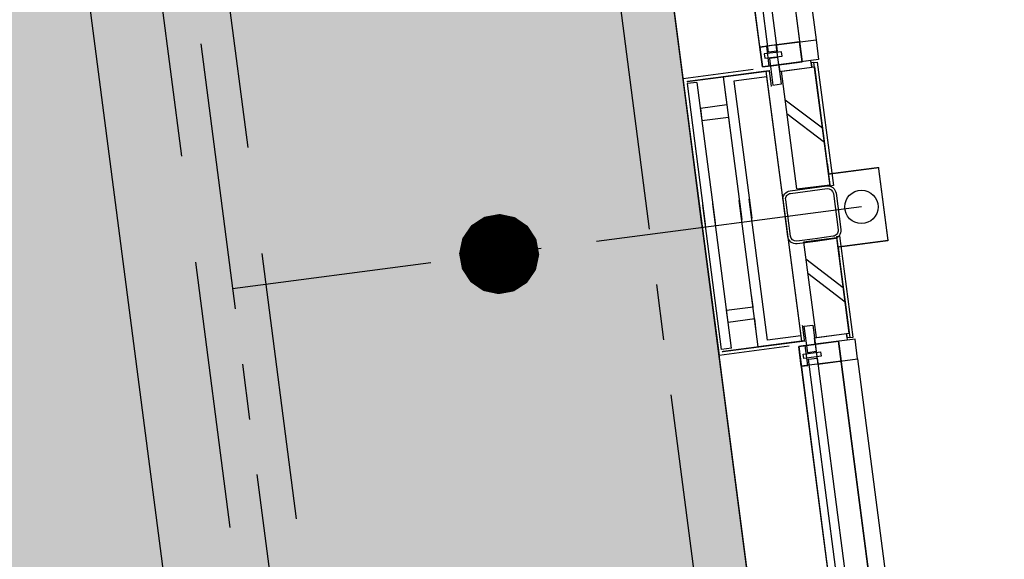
# Model space of a CAD drawing. Extents: x 117893332 to 118394757, y 454959407 to 455669244.
# Tile 40 of 256: x 118257453 to 118260401, y 455180001 to 455181616. Entities that reach past the tile are written whole.
import ezdxf

# ---------------------------------------------------------------- set-up
doc = ezdxf.new("R2010")
doc.units = 0
doc.header["$LTSCALE"] = 200
doc.linetypes.add('Tauw_HIDDEN2', pattern=[5.6, 4, -1.6])
doc.linetypes.add('Tauw_L_Center2', pattern=[6.4990000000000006, 4, -0.833, 0.833, -0.833])
for name, color, linetype in [('ZU_B_-_EL999---LR_pvc200_vbr11~H_-----', 1, 'Tauw_L_Center2'), ('ZU_B_-_EL999---LR_pvc200_vbr11~W_-----', 8, 'Tauw_HIDDEN2'), ('ZU_N_-_EL999---LR_pvc200_sdr34~H_-----', 2, 'Tauw_L_Center2'), ('ZU_N_-_EL999---LU_pvc110_sdr34~H_-----', 2, 'Tauw_L_Center2'), ('ZU_N_-_ML999---LU_pvc110_sdr34__20_^200~M_-----', 7, 'CONTINUOUS'), ('ZU_N_A_EV01----_kant verharding ov grind~k_-----', 253, 'CONTINUOUS'), ('ZU_N_A_EV02----_kant verharding ov betontegels-halfsteensverband~k_-----', 253, 'CONTINUOUS'), ('ZU_N_A_EV09----_Trottoirband_130-150-250~A_-----', 253, 'CONTINUOUS'), ('ZU_N_A_HV01----_arcering verharding gv asfalt~v_-----', 253, 'CONTINUOUS'), ('ZU_N_A_HV01----_arcering verharding ov grind~v_-----', 253, 'CONTINUOUS'), ('ZU_N_A_HV02----molgoot ov betonstraatsteen~v_-----', 253, 'CONTINUOUS'), ('ZU_N_D_EB00----ONDERDEEL~-_-----', 2, 'CONTINUOUS'), ('ZU_N_D_EB00--F-METSELWERK~-_-----', 7, 'CONTINUOUS')]:
    doc.layers.add(name, color=color, linetype=linetype)

# ---------------------------------------------------------------- blocks, each defined once
blk = doc.blocks.new('A$C06DD79C7')
at = {"layer": 'ZU_N_D_EB00--F-METSELWERK~-_-----'}
h = blk.add_hatch(dxfattribs=at)
h.set_pattern_fill('T,_O', color=256, scale=60, angle=-1.272221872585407e-14)
h.set_pattern_definition([(44.99999999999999, (7204.070188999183, -1214.99999999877), (-132.5825214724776, 132.5825214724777), [])])
h.paths.add_polyline_path([(7060.071779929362, -1164.999999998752), (7060.071779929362, -1264.999999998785), (7348.068598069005, -1264.999999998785), (7348.068598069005, -1164.999999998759)])
h = blk.add_hatch(dxfattribs=at)
h.set_pattern_fill('T,_O', color=256, scale=60, angle=-1.272221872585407e-14)
h.set_pattern_definition([(44.99999999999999, (7685.794711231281, -1214.99999999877), (-132.5825214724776, 132.5825214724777), [])])
h.paths.add_polyline_path([(7508.068598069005, -1164.999999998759), (7508.068598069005, -1264.999999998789), (7863.520824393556, -1264.999999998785), (7863.520824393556, -1164.999999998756)])
for p, q in [((6116.099078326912, -869.999999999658), (7044.447418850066, -869.999999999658)), ((7044.447418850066, -1081.530329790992), (7044.447418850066, -869.999999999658)), ((7496.159257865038, -869.9999999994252), (7044.447418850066, -869.999999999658)), ((7060.629635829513, -879.999999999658), (7496.159257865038, -879.9999999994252)), ((7060.629635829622, -909.9999999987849), (7060.629635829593, -879.9999999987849)), ((7439.17693048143, -869.9999999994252), (7879.145185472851, -869.999999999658)), ((7862.962968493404, -879.999999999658), (7439.17693048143, -879.9999999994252)), ((7862.962968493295, -909.9999999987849), (7862.962968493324, -879.9999999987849)), ((7879.145185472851, -1081.530329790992), (7879.145185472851, -869.999999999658)), ((7879.145185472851, -869.999999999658), (8807.493525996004, -870.0078647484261)), ((7060.629635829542, -909.999999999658), (7496.159257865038, -909.9999999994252)), ((7862.962968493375, -909.999999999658), (7439.17693048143, -909.9999999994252)), ((7040.273248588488, -1109.999999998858), (6120.273248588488, -1109.999999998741)), ((7040.273248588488, -1229.999999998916), (7040.273248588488, -1109.999999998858)), ((7883.319355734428, -1229.999999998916), (7883.319355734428, -1109.999999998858)), ((7883.319355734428, -1109.999999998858), (8803.319355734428, -1109.999999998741)), ((7924.905488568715, -1134.392647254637), (8761.73322290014, -1134.392647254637)), ((7924.905488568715, -1159.99999999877), (7924.905488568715, -1134.392647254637)), ((7348.068598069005, -1164.999999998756), (7060.071779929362, -1164.999999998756)), ((7060.071779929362, -1164.999999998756), (7060.071779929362, -1264.999999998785)), ((7348.068598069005, -1264.999999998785), (7348.068598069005, -1164.999999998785)), ((7348.068598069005, -1164.999999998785), (7348.068598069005, -1164.999999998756)), ((7508.068598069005, -1164.999999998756), (7863.520824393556, -1164.999999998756)), ((7508.068598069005, -1164.999999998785), (7508.068598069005, -1264.999999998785)), ((7863.520824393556, -1164.999999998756), (7863.520824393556, -1264.999999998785)), ((8761.73322290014, -1159.99999999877), (7924.905488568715, -1159.99999999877)), ((6120.273248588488, -1229.999999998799), (7040.273248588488, -1229.999999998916)), ((8803.319355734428, -1229.999999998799), (7883.319355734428, -1229.999999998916)), ((7060.071779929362, -1264.999999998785), (7348.068598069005, -1264.999999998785)), ((7352.087835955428, -1264.999999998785), (7352.087835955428, -1274.999999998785)), ((7863.520824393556, -1264.999999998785), (7508.068598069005, -1264.999999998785)), ((6980.27324858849, -1279.999999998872), (6180.273248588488, -1279.999999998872)), ((8743.319355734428, -1279.999999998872), (7943.319355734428, -1279.999999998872))]:
    blk.add_line(p, q, dxfattribs=at)
at = {"layer": 'ZU_N_D_EB00--F-METSELWERK~-_-----', "const_width": 4}
for points in [[(7054.447418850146, -879.9999999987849), (7054.447418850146, -1129.243999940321), (7101.828822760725, -1129.243999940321)], [(7869.145185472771, -879.9999999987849), (7869.145185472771, -1129.243999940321), (7821.763781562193, -1129.243999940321)], [(7569.999999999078, -1265.983275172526), (7539.999999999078, -1265.983275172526), (7539.999999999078, -1415.983275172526), (7319.999999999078, -1415.983275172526), (7319.999999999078, -1265.983275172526), (7289.999999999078, -1265.983275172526)]]:
    blk.add_lwpolyline(points, dxfattribs=at)
at = {"layer": 'ZU_N_D_EB00--F-METSELWERK~-_-----'}
for points in [[(7101.674650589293, -989.9999999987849), (7139.021524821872, -989.9999999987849), (7139.021524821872, -909.9999999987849), (7175.738094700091, -909.9999999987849), (7175.738094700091, -989.9999999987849), (7210.924571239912, -989.9999999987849)], [(7821.917953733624, -989.9999999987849), (7784.571079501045, -989.9999999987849), (7784.571079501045, -909.9999999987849), (7747.854509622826, -909.9999999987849), (7747.854509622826, -989.9999999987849), (7712.668033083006, -989.9999999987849)], [(7498.659257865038, -1119.99999999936), (7054.447418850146, -1119.999999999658), (7054.447418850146, -989.9999999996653), (7496.159257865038, -989.9999999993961)], [(7441.67693048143, -1119.99999999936), (7869.145185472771, -1119.999999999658), (7869.145185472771, -989.9999999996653), (7439.17693048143, -989.9999999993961)], [(7498.659257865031, -1119.999999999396), (7071.243468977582, -1119.999999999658), (7071.243468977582, -1019.999999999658), (7496.159257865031, -1019.999999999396)], [(7441.676930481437, -1119.999999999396), (7852.349135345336, -1119.999999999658), (7852.349135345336, -1019.999999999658), (7439.176930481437, -1019.999999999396)], [(7046.751060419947, -1264.999999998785), (7046.751060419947, -1256.675035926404), (7060.157791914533, -1256.675035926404)], [(7352.087835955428, -1264.999999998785), (7046.751060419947, -1264.999999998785)], [(7046.751060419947, -1264.999999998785), (7046.751060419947, -1274.999999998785), (7352.087835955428, -1274.999999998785)], [(7504.049360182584, -1274.999999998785), (7504.049360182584, -1264.999999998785), (7876.84154390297, -1264.999999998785)], [(7876.84154390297, -1264.999999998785), (7876.84154390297, -1274.999999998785), (7504.049360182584, -1274.999999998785)], [(7876.84154390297, -1264.999999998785), (7876.84154390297, -1256.675035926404), (7863.434812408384, -1256.675035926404)]]:
    blk.add_lwpolyline(points, dxfattribs=at)
for points in [[(6120.273248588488, -1229.999999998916), (6120.273248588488, -1109.999999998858), (7040.273248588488, -1109.999999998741), (7040.273248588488, -1229.999999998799)], [(7040.273248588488, -1109.999999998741), (7040.273248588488, -1229.999999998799), (6980.273248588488, -1229.999999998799), (6980.273248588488, -1109.999999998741)], [(7040.273248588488, -1109.999999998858), (7040.273248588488, -1229.999999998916), (6980.273248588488, -1229.999999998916), (6980.273248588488, -1109.999999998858)], [(6980.27324858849, -1109.999999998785), (6980.27324858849, -1129.999999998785), (7040.27324858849, -1129.999999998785), (7040.27324858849, -1109.999999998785)], [(7883.319355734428, -1229.999999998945), (7883.319355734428, -1109.999999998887), (8803.319355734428, -1109.99999999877), (8803.319355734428, -1229.999999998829)], [(7883.319355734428, -1109.999999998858), (7883.319355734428, -1229.999999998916), (7943.319355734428, -1229.999999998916), (7943.319355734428, -1109.999999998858)], [(7943.319355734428, -1109.999999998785), (7943.319355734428, -1129.999999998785), (7883.319355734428, -1129.999999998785), (7883.319355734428, -1109.999999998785)], [(6161.859381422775, -1134.392647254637), (6998.687115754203, -1134.392647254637), (6998.687115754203, -1159.99999999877), (6161.859381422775, -1159.99999999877)], [(7015.5104517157, -1120.635919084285), (7015.5104517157, -1172.681863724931), (7002.505728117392, -1172.681863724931), (7002.505728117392, -1120.635919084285)], [(7098.020209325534, -1159.999999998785), (7098.020209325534, -1159.999999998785), (7060.071779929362, -1159.999999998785), (7060.071779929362, -1159.999999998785), (7018.111268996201, -1159.999999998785), (7018.111268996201, -1134.392647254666), (7098.020209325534, -1134.392647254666)], [(7825.572394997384, -1159.999999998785), (7825.572394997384, -1159.999999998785), (7863.520824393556, -1159.999999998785), (7863.520824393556, -1159.999999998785), (7905.481335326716, -1159.999999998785), (7905.481335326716, -1134.392647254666), (7825.572394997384, -1134.392647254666)], [(7883.319355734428, -1129.999999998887), (7883.319355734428, -1229.999999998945), (7943.319355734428, -1229.999999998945), (7943.319355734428, -1129.999999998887)], [(7908.082152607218, -1120.635919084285), (7908.082152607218, -1172.681863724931), (7921.086876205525, -1172.681863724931), (7921.086876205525, -1120.635919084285)], [(6980.27324858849, -1159.999999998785), (6980.27324858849, -1279.999999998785), (7040.27324858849, -1279.999999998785), (7040.27324858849, -1159.999999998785)], [(7060.071779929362, -1256.675035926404), (7040.27324858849, -1256.675035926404), (7040.27324858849, -1159.999999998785), (7060.071779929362, -1159.999999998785)], [(7863.520824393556, -1256.675035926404), (7883.319355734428, -1256.675035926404), (7883.319355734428, -1159.999999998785), (7863.520824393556, -1159.999999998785)], [(7943.319355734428, -1159.999999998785), (7943.319355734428, -1279.999999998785), (7883.319355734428, -1279.999999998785), (7883.319355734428, -1159.999999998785)]]:
    blk.add_lwpolyline(points, close=True, dxfattribs=at)
at = {"layer": 'ZU_N_D_EB00--F-METSELWERK~-_-----', "flags": 128}
for points in [[(7345.568598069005, -1199.999999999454), (7345.568598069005, -1144.999999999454, -0.414213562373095), (7370.568598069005, -1119.999999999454), (7480.568598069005, -1119.999999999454, -0.414213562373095), (7505.568598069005, -1144.999999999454), (7505.568598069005, -1254.999999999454, -0.414213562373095), (7480.568598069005, -1279.999999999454), (7370.568598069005, -1279.999999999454, -0.414213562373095), (7345.568598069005, -1254.999999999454)], [(7353.568598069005, -1199.999999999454), (7353.568598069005, -1144.999999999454, -0.414213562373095), (7370.568598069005, -1127.999999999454), (7480.568598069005, -1127.999999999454, -0.414213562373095), (7497.568598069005, -1144.999999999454), (7497.568598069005, -1254.999999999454, -0.414213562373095), (7480.568598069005, -1271.999999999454), (7370.568598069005, -1271.999999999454, -0.414213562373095), (7353.568598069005, -1254.999999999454)]]:
    blk.add_lwpolyline(points, format="xyb", close=True, dxfattribs=at)
at = {"layer": 'ZU_N_D_EB00--F-METSELWERK~-_-----'}
blk.add_circle((7429.999999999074, -1349.999999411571), 50, dxfattribs=at)

msp = doc.modelspace()

# ---------------------------------------------------------------- hatches: boundary and pattern name
at = {"layer": 'ZU_N_A_HV01----_arcering verharding gv asfalt~v_-----'}
h = msp.add_hatch(dxfattribs=at)
h.set_pattern_fill('ASFALT', color=256, scale=3000)
h.set_pattern_definition([(157.416313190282, (118248804.6750337, 455213277.5848131), (-144.0121693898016, -346.2448484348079), []), (217.416313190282, (118248804.6750337, 455213277.5848131), (227.8507499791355, -297.8406213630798), [])])
h.paths.add_polyline_path([(118253562.4644317, 455173882.7550641, -0.413670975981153), (118245855.7562277, 455163886.7559816), (118232779.448046, 455162183.4266028, -0.2396013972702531), (118226539.3488066, 455164396.4313046), (118222931.5859316, 455163926.7441258), (118222383.7487684, 455168135.4742161), (118218106.8741981, 455167574.5760993), (118214434.7360406, 455164219.5352659), (118215506.4412013, 455155986.2169401), (118286398.3345948, 455165213.991818), (118285827.6629735, 455169598.1464381), (118269443.6465182, 455167465.4905022, -0.4142135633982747), (118257765.8233637, 455176453.3294046), (118256227.8597453, 455188268.6539, -0.4142135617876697), (118265215.698611, 455199946.4769887), (118292266.1138908, 455203467.5444995), (118291600.0729585, 455208584.3784367), (118288512.0832502, 455208182.4244898, -0.4142135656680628), (118286360.315439, 455209838.5329916), (118282082.5253519, 455242702.4295251), (118277103.5895731, 455242054.3371087, -0.4142135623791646), (118269661.0073064, 455247782.5220213), (118267518.7053234, 455264240.6439259), (118262945.7468947, 455263645.3963049), (118267639.6027709, 455227475.8892438), (118267223.0791646, 455227421.9624292), (118267223.0953798, 455227421.8374796), (118252708.3945412, 455225558.9908816), (118252749.7655286, 455225241.1604559), (118251437.4330616, 455225070.8540304), (118250715.0444016, 455230620.5667782), (118243327.2569473, 455287376.853917), (118243629.7457429, 455287416.2279319), (118243124.354806, 455290872.4482069), (118240928.7488096, 455307740.0890951, -0.4142135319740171), (118245603.8051835, 455313814.3496923), (118274546.4505115, 455317581.7228291), (118274030.151141, 455321548.2621741), (118245583.3097502, 455317845.426291, -0.4142135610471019), (118239509.0486006, 455322520.4825709), (118233549.7710685, 455368302.3163094, 0.4142135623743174), (118222813.3463366, 455376565.6076621), (118207809.9167748, 455374612.6583502, 0.4142135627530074), (118199546.6254238, 455363876.233606), (118205505.9032047, 455318094.3984217, -0.4142123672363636), (118200830.8688669, 455312020.1400964), (118163460.5556403, 455307155.6086541), (118165370.8677974, 455292480.2047596), (118168069.5899988, 455292831.4889433), (118168020.6380423, 455293207.5597649, -0.4142128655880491), (118177008.4523232, 455304885.379675), (118193278.4294503, 455307003.2308075, -0.1343417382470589), (118196112.2678289, 455306610.6909133), (118204322.7715568, 455303093.5020068), (118205538.0756343, 455305921.5248985, -0.2648123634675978), (118209818.1357149, 455309156.2414026), (118230144.221444, 455311802.0275834, -0.4142136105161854), (118236218.4835087, 455307126.9714311), (118240860.0830218, 455271468.1296604, -0.4142135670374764), (118236185.026669, 455265393.868468), (118214172.9505057, 455262528.6259582), (118214897.7231318, 455256960.5985169, -0.4142135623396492), (118212810.3363711, 455254248.4745319), (118211683.2549989, 455254101.7658931), (118212034.0112402, 455251407.0995864), (118215577.2140856, 455248630.0588531), (118219142.1158661, 455249094.050086), (118218436.6095952, 455254511.7740204, -0.4142294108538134), (118220523.9794215, 455257224.0278775), (118236969.7760967, 455259364.7257031, -0.4142130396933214), (118243044.0360546, 455254689.6790598), (118246252.6892428, 455230039.716037)])
h.paths.add_polyline_path([(118261528.7105488, 455214269.2460867, -0.4142135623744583), (118263616.0973097, 455216981.3700716), (118275257.8857749, 455218496.745074, -0.414213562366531), (118277970.0097599, 455216409.3583131), (118278976.6705481, 455208675.7399464, -0.4142135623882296), (118276889.283787, 455205963.6159614), (118274097.8328038, 455205600.2615634, -0.4142135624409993), (118272506.4212083, 455206825.0918127), (118272485.2704835, 455206987.5811397), (118269242.6258282, 455206565.4962798), (118269263.7765531, 455206403.0069523, -0.4142135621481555), (118268038.9463059, 455204811.595358), (118265247.4953238, 455204448.240958, -0.4142135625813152), (118262535.371337, 455206535.6277188)], flags=16)
h.paths.add_polyline_path([(118241537.8751546, 455300913.520497), (118240100.0229776, 455300726.2209592), (118239912.72344, 455302164.0731364), (118241350.575617, 455302351.3726742)], flags=16)
h.paths.add_polyline_path([(118240440.7304615, 455309039.881115), (118239002.8782845, 455308852.5815772), (118238815.5787469, 455310290.4337544), (118240253.430924, 455310477.7332923)], flags=16)
h.paths.add_polyline_path([(118229627.9109464, 455315768.5622057), (118215546.7017315, 455313935.6554853, -0.4142135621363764), (118209472.4405793, 455318610.7117853), (118204138.0194814, 455359592.1202821, -0.4142394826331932), (118213125.739277, 455371270.8578054), (118217290.6037433, 455371812.9851407, -0.4142135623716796), (118228968.4268994, 455362825.1463385), (118234302.9672465, 455321842.823391, -0.4142135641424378)], flags=16)
h.paths.add_polyline_path([(118229573.6982125, 455316185.0486755), (118215492.4889975, 455314352.1419551, -0.4142135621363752), (118209888.927049, 455318664.9245196), (118204554.5035642, 455359646.3513534, -0.4142400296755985), (118213179.9520113, 455370854.3713357), (118217344.8164798, 455371396.4986713, -0.4142135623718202), (118228551.94043, 455362770.933602), (118233886.4807771, 455321788.6106545, -0.4142135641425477)], flags=0)
h.paths.add_polyline_path([(118232786.1213894, 455366810.1098367), (118231546.5936505, 455366648.6447184), (118231359.294113, 455368086.4968955), (118232598.8218518, 455368247.9620139)], flags=0)
at = {"layer": 'ZU_N_A_HV01----_arcering verharding ov grind~v_-----'}
h = msp.add_hatch(dxfattribs=at)
h.set_pattern_fill('10305012', color=256, scale=100000, angle=-1.272221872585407e-14)
h.set_pattern_definition([(80.158374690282, (118248197.504333, 455215256.2450483), (-519.4484706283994, 204.5673291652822), [136.3599999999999, -545.9699999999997]), (114.674251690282, (118248104.1793311, 455214718.3087171), (-519.452249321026, 204.5570103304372), [136.36, -828.5899999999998]), (158.505112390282, (118248047.2492719, 455214842.216862), (-116.6336148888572, -672.269483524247), [111.56, -446.7]), (216.327513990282, (118248580.3641231, 455215350.5527365), (519.4528186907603, -204.5644303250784), [111.56, -677.95]), (260.158374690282, (118247853.5731472, 455214817.0066498), (519.4484706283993, -204.5673291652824), [136.36, -545.9699999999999]), (294.6742516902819, (118247830.2700628, 455214682.6548088), (519.4522493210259, -204.5570103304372), [136.36, -828.5899999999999]), (338.505112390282, (118247887.109584, 455214558.7449633), (116.6336148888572, 672.269483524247), [111.56, -446.7]), (36.32751399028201, (118247471.5445072, 455214722.4340285), (-519.4528186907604, 204.5644303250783), [111.56, -677.9499999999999]), (80.158374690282, (118247662.4380535, 455213855.5421481), (-636.0742566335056, -467.7116370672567), [121.7, -560.6099999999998]), (138.268162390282, (118249241.5929214, 455213361.7755755), (-519.4455923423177, 204.5596851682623), [122.34, -1809.56]), (182.0032946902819, (118247591.9378671, 455214056.8965694), (-1155.527501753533, -263.1445632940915), [148.58, -1527.41]), (216.327513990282, (118247560.7880993, 455214724.0065625), (-116.6272087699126, -672.2821011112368), [147.88, -641.66]), (260.158374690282, (118247324.3162447, 455213964.1062804), (636.0742566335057, 467.7116370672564), [122.42, -559.8799999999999]), (138.268162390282, (118248952.8003716, 455213148.5450379), (-519.4455923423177, 204.5596851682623), [122.05, -1809.86]), (182.0032946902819, (118247542.5907006, 455213767.4152691), (519.4481581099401, -204.5566902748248), [148.23, -1527.77]), (36.32751399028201, (118247542.5907006, 455213767.4152691), (116.6272087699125, 672.2821011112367), [148.77, -640.7699999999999]), (124.0852980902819, (118248741.4166619, 455212685.6880116), (402.8239520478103, -876.8330482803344), [91.37999999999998, -2273.059999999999]), (182.0032946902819, (118247248.6700048, 455214047.3383011), (519.4481581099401, -204.5566902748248), [91.58999999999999, -1584.39]), (229.178732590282, (118245884.987629, 455213108.7148913), (-752.6957943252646, -1139.991792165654), [122.33, -2002.14]), (260.158333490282, (118248518.8884684, 455212665.5964541), (519.4483235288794, -204.567702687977), [98.46999999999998, -583.8399999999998]), (124.0852980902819, (118248553.3200312, 455212492.8053166), (402.8239520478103, -876.8330482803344), [91.47999999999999, -2272.949999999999]), (182.0032946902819, (118247212.0152939, 455213782.2897098), (519.4481581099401, -204.5566902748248), [100.47, -1575.52]), (229.178732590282, (118246008.496436, 455212926.3011627), (-752.6957943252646, -1139.991792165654), [104.97, -2019.5]), (80.15833349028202, (118247280.6364327, 455213861.7216769), (-519.4483235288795, 204.5677026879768), [111.56, -570.7499999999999]), (147.657872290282, (118248216.1412204, 455214102.4384344), (-519.4458520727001, 204.5641717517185), [108.56, -3442.359999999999]), (192.8293316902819, (118248124.4287349, 455214160.506144), (-636.0740668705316, -467.7148960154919), [95.27999999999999, -1089.83]), (248.355151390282, (118246642.7619532, 455212531.659454), (-116.6333622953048, -672.2727902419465), [87.77999999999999, -2585.23]), (294.6742516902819, (118247999.1521842, 455214057.7662294), (116.6337732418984, 672.2708976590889), [111.58, -853.36]), (147.657872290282, (118248143.4663582, 455213894.47801), (-519.4458520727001, 204.5641717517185), [115.69, -3435.23]), (192.8293316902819, (118248228.0665938, 455213913.7492485), (-636.0740668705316, -467.7148960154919), [86.77, -1098.34]), (248.355151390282, (118246873.9568269, 455212393.3647003), (-116.6333622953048, -672.2727902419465), [93.94000000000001, -2579.08]), (114.674251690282, (118248262.7262007, 455214001.0634705), (-116.6337732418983, -672.270897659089), [111.56, -853.3799999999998])])
h.paths.add_polyline_path([(118256436.6589185, 455191627.5644963, 0.08572107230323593), (118256297.2740704, 455188277.6893476), (118257964.3156205, 455175470.7303973, 0.07471116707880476), (118258687.5780935, 455172942.0370893), (118267246.7922041, 455174056.1630796), (118267076.4407253, 455175364.879323), (118260343.5323239, 455174488.4778047), (118258255.0512732, 455190533.1232325), (118271850.7965865, 455192302.8386553), (118271680.4137072, 455193611.7961308)])
at = {"layer": 'ZU_N_A_HV02----molgoot ov betonstraatsteen~v_-----'}
h = msp.add_hatch(dxfattribs=at)
h.set_pattern_fill('BRICK', color=256, scale=33.07086, angle=-1.272221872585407e-14)
h.set_pattern_definition([(97.41631319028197, (118248804.6750337, 455213277.5848131), (-208.2431961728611, -27.10636212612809), []), (187.416313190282, (118248804.6750337, 455213277.5848131), (54.21272425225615, -416.4863923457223), [209.999961, -209.999961]), (187.416313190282, (118248777.5686716, 455213485.8280093), (54.21272425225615, -416.4863923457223), [-209.999961, 209.999961])])
h.paths.add_polyline_path([(118236130.8139392, 455265810.3549383), (118213702.2513011, 455262890.899698), (118213756.4640354, 455262474.4132282), (118214481.2366621, 455256906.3857827, -0.4142135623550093), (118212756.1236366, 455254664.9610016), (118211212.5557949, 455254464.0396285), (118211639.701332, 455251182.5165892), (118215456.7662472, 455248190.8321688), (118219612.8361661, 455248731.8037606), (118218853.0924128, 455254566.0083225, -0.4142295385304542), (118220578.1913303, 455256807.5413003), (118237024.0330728, 455258948.2449923, -0.4142135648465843), (118242627.5950311, 455254635.4624813), (118245836.2027732, 455229985.5033018), (118253115.1089609, 455174065.6917914, -0.4217249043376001), (118245799.5223966, 455164302.9789468), (118232725.1971481, 455162599.9081029, -0.2477245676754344), (118226700.8242866, 455164840.9923619), (118223293.5470863, 455164399.8447171), (118222745.9989425, 455168606.3544288), (118217921.2696704, 455167973.9016491), (118213990.0282083, 455164382.1316596), (118215144.1674659, 455155515.5177361), (118286452.5473291, 455164797.5053483), (118286398.3345948, 455165213.991818), (118215506.4412013, 455155986.2169401), (118214434.7360406, 455164219.5352659), (118218106.8741981, 455167574.5760993), (118222383.7487684, 455168135.4742161), (118222931.5859316, 455163926.7441258), (118226539.3488066, 455164396.4313046, 0.2396013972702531), (118232779.448046, 455162183.4266028), (118245855.7562277, 455163886.7559816, 0.4136709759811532), (118253562.4644317, 455173882.7550641), (118246252.6892428, 455230039.716037), (118243044.0360546, 455254689.6790598, 0.4142130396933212), (118236969.7760967, 455259364.7257031), (118220523.9794215, 455257224.0278775, 0.414229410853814), (118218436.6095952, 455254511.7740204), (118219142.1158661, 455249094.050086), (118215577.2140856, 455248630.0588531), (118212034.0112402, 455251407.0995864), (118211683.2549989, 455254101.7658931), (118212810.3363711, 455254248.4745319, 0.4142135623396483), (118214897.7231318, 455256960.5985169), (118214172.9505057, 455262528.6259582), (118236185.026669, 455265393.868468, 0.4142135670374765), (118240860.0830218, 455271468.1296604), (118236218.4835087, 455307126.9714311, 0.4142136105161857), (118230144.221444, 455311802.0275834), (118209818.1357149, 455309156.2414026, 0.2648123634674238), (118205538.0756343, 455305921.5248985), (118204322.7715568, 455303093.5020068), (118196112.2678289, 455306610.6909133, 0.1343417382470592), (118193278.4294503, 455307003.2308075), (118177008.4523232, 455304885.379675, 0.4142128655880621), (118168020.6380423, 455293207.5597649), (118168069.5899988, 455292831.4889433), (118168486.0764684, 455292885.7016779), (118168437.1245119, 455293261.7724997, -0.4142128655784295), (118177062.6660484, 455304468.8933343), (118193332.6431336, 455306586.7444612, -0.1343417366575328), (118195946.8851516, 455306224.6227999), (118199133.4112065, 455304859.5891468), (118204543.5389405, 455302542.0162089), (118205924.3779531, 455305755.5830221, -0.2648230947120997), (118209872.8562951, 455308739.8174797), (118222172.9640686, 455310340.868138), (118230198.421261, 455311385.5394321, -0.4142143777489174), (118235801.9970393, 455307072.7586945), (118240443.5965525, 455271413.9169239, -0.4142135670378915)])
h = msp.add_hatch(dxfattribs=at)
h.set_pattern_fill('BRICK', color=256, scale=33.07086)
h.set_pattern_definition([(97.41631319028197, (118248804.6750337, 455213277.5848131), (-208.2431961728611, -27.10636212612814), []), (187.416313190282, (118248804.6750337, 455213277.5848131), (54.21272425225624, -416.4863923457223), [209.999961, -209.999961]), (187.416313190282, (118248777.5686716, 455213485.8280093), (54.21272425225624, -416.4863923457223), [-209.999961, 209.999961])])
h.paths.add_polyline_path([(118274235.6642532, 455201120.5775577), (118274276.9691945, 455200803.2545261), (118273979.4788588, 455200764.5311442), (118273938.1739175, 455201081.854176), (118265215.698611, 455199946.4769887, 0.002879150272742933), (118265096.7916708, 455199930.302415), (118265138.007419, 455199613.6646045), (118264840.5170834, 455199574.9412227), (118264800.3051654, 455199883.8671613, 0.4024533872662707), (118256227.8597453, 455188268.6539), (118257765.8233637, 455176453.3294047, 0.414213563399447), (118269443.6465182, 455167465.4905022), (118279042.6679922, 455168714.964963), (118279002.1352845, 455169026.3553495), (118279299.6256202, 455169065.0787311), (118279340.1583277, 455168753.6883451), (118285827.6629735, 455169598.1464382), (118285773.4502392, 455170014.6329079), (118285674.2867969, 455170001.7251143), (118285674.4025296, 455170000.8360046), (118282798.6626198, 455169626.5099819), (118279922.92271, 455169252.1839592), (118277047.1828002, 455168877.8579365), (118274171.4428905, 455168503.5319141), (118271295.7029807, 455168129.2058911), (118271196.5335149, 455168116.3443498), (118271196.5395354, 455168116.2980973), (118270085.6554721, 455167971.6978112), (118269389.4337666, 455167881.976994, -0.03330477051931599), (118268061.3467104, 455167798.3911037), (118267961.3467077, 455167798.3911037), (118267961.3467077, 455167799.2642246, -0.3728751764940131), (118258182.3098599, 455176507.5421212), (118256644.3462178, 455188322.8666134, -0.414213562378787), (118265269.9113453, 455199529.990519), (118292320.3266251, 455203051.0580299), (118292266.1138908, 455203467.5444996), (118288222.5645223, 455202941.2083911), (118288263.8694637, 455202623.8853595), (118287966.3791281, 455202585.1619776), (118287925.0741867, 455202902.4850094)])
at = {"layer": 'ZU_N_D_EB00--F-METSELWERK~-_-----'}
h = msp.add_hatch(dxfattribs=at)
h.set_pattern_fill('T,_O', color=256, scale=60, angle=97.41631319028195)
h.set_pattern_definition([(142.4163131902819, (118259805.8774767, 455181291.7865448), (-114.3599173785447, -148.586874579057), [])])
h.paths.add_polyline_path([(118259779.2362745, 455181109.0933111), (118259878.3997196, 455181122.001105), (118259832.5186789, 455181474.4797785), (118259733.3552337, 455181461.5719845)])
h = msp.add_hatch(dxfattribs=at)
h.set_pattern_fill('T,_O', color=256, scale=60, angle=97.41631319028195)
h.set_pattern_definition([(142.4163131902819, (118259868.0574851, 455180814.0919123), (-114.3599173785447, -148.586874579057), [])])
h.paths.add_polyline_path([(118259837.0627804, 455180664.844232), (118259936.2262256, 455180677.7520258), (118259899.0521899, 455180963.3395927), (118259799.8887447, 455180950.4317988)])

# ---------------------------------------------------------------- linework, layer by layer
at = {"layer": 'ZU_B_-_EL999---LR_pvc200_vbr11~H_-----'}
msp.add_lwpolyline([(118255476.551994, 455200877.1985353), (118259234.4895807, 455172028.4420902)], dxfattribs=at)
at = {"layer": 'ZU_B_-_EL999---LR_pvc200_vbr11~W_-----'}
for points in [[(118255573.4979703, 455200907.1292918), (118259335.2907986, 455172028.7771116)], [(118255375.1735321, 455200881.2948728), (118259136.9697643, 455172002.9165615)]]:
    msp.add_lwpolyline(points, dxfattribs=at)
at = {"layer": 'ZU_N_-_EL999---LR_pvc200_sdr34~H_-----'}
msp.add_lwpolyline([(118261687.6566481, 455162943.806812), (118257800.6010417, 455192805.9063231)], dxfattribs=at)
at = {"layer": 'ZU_N_-_EL999---LU_pvc110_sdr34~H_-----'}
msp.add_line((118259972.7655812, 455181055.5572182), (118258090.5023366, 455180810.5489296), dxfattribs=at)
at = {"layer": 'ZU_N_-_ML999---LU_pvc110_sdr34__20_^200~M_-----', "flags": 128}
msp.add_lwpolyline([(118258888.4559386, 455180914.4160411, 0, 0, 0), (118258778.2182819, 455180961.8255236, 0, 91.824, 0), (118258786.6183913, 455180958.212921, 91.824, 169.728, 0), (118258810.4958678, 455180947.9440271, 169.728, 221.712, 0), (118258846.2790112, 455180932.5549091, 221.712, 240, 0), (118258888.4559386, 455180914.4160411, 240, 221.712, 0), (118258930.6328661, 455180896.277173, 221.712, 169.728, 0), (118258966.4160095, 455180880.888055, 169.728, 91.824, 0), (118258990.2934859, 455180870.6191611, 91.824, 0, 0), (118258998.6935954, 455180867.0065585, 0, 0, 0), (118258888.4559386, 455180914.4160411, 0, 0, 0), (118260547.7127052, 455180200.8259029, 0, 0, 0)], format="xyseb", dxfattribs=at)
at = {"layer": 'ZU_N_A_EV01----_kant verharding ov grind~k_-----'}
msp.add_line((118260343.5323239, 455174488.4778047), (118258255.0512732, 455190533.1232325), dxfattribs=at)
at = {"layer": 'ZU_N_A_EV02----_kant verharding ov betontegels-halfsteensverband~k_-----'}
msp.add_line((118260343.5323239, 455174488.4778048), (118258255.0512732, 455190533.1232325), dxfattribs=at)
at = {"layer": 'ZU_N_A_EV09----_Trottoirband_130-150-250~A_-----'}
msp.add_line((118258331.0549919, 455176526.9040872), (118256793.0913824, 455188342.228328), dxfattribs=at)
at = {"layer": 'ZU_N_D_EB00----ONDERDEEL~-_-----'}
msp.add_lwpolyline([(118274993.8408169, 455192711.9588412), (118258255.0512732, 455190533.1232325), (118260343.5323239, 455174488.4778048), (118267076.4407254, 455175364.879323), (118267155.7522451, 455175375.2030542), (118267154.4614657, 455175385.1193987), (118269554.5256003, 455175697.5282013), (118269682.3127598, 455174715.8100941), (118270415.1090026, 455174811.1958767)], dxfattribs=at)
at = {"layer": 'ZU_N_D_EB00--F-METSELWERK~-_-----'}
for p, q in [((118259676.2597853, 455181474.1056037), (118259557.5080816, 455182386.4092993)), ((118259676.5042157, 455182401.8986519), (118259795.2559195, 455181489.5949563)), ((118259438.8063102, 455181438.9876474), (118259318.9848188, 455182359.5708601)), ((118259695.0805224, 455181518.4923983), (118259587.0645232, 455182348.3196099)), ((118259612.4576564, 455182351.6249542), (118259720.4736556, 455181521.7977427)), ((118259733.8306147, 455182348.8544817), (118259837.0929657, 455181555.5469204)), ((118259720.4736556, 455181521.7977427), (118259695.0805224, 455181518.4923983)), ((118259648.5670728, 455181466.2915463), (118259438.8063102, 455181438.9876474)), ((118259795.2559195, 455181489.5949563), (118259676.2597853, 455181474.1056037)), ((118259733.3552337, 455181461.5719845), (118259832.5186789, 455181474.4797785)), ((118259779.2362745, 455181109.0933111), (118259733.3552337, 455181461.5719845)), ((118259832.5186789, 455181474.4797785), (118259878.3997196, 455181122.001105)), ((118259495.5965057, 455181002.699968), (118259438.8063102, 455181438.9876474)), ((118259480.5604555, 455181428.1039211), (118259450.8114219, 455181424.2315829)), ((118259450.8114219, 455181424.2315829), (118259505.5128502, 455181003.9907475)), ((118259480.5604555, 455181428.1039211), (118259535.2618838, 455181007.8630856)), ((118259779.2362745, 455181109.0933111), (118259878.3997196, 455181122.001105)), ((118259488.2413444, 455181059.205607), (118259546.5473775, 455180611.2725853)), ((118259554.3749548, 455180628.6102085), (118259498.1576889, 455181060.4963865)), ((118259584.1239883, 455180632.4825466), (118259527.9067224, 455181064.3687246)), ((118259899.0521899, 455180963.3395927), (118259799.8887447, 455180950.4317988)), ((118259898.5333949, 455180967.3252075), (118259908.4497395, 455180968.6159868)), ((118259936.2262256, 455180677.7520258), (118259899.0521899, 455180963.3395927)), ((118259799.8887447, 455180950.4317988), (118259837.0627804, 455180664.844232)), ((118259799.8887447, 455180950.4317988), (118259799.8887447, 455180950.4317988)), ((118259837.0627804, 455180664.844232), (118259936.2262256, 455180677.7520258)), ((118259756.3081401, 455180638.5764843), (118259546.5473775, 455180611.2725853)), ((118259904.0745734, 455180653.6013921), (118259785.0784392, 455180638.1120396)), ((118259785.0784392, 455180638.1120396), (118259903.8301429, 455179725.808344)), ((118260022.8262771, 455179741.2976967), (118259904.0745734, 455180653.6013921)), ((118259666.3766678, 455179690.6903877), (118259546.5473775, 455180611.2725853)), ((118259584.1239883, 455180632.4825466), (118259554.3749548, 455180628.6102085)), ((118259961.4009723, 455180600.5572221), (118260064.6633234, 455179807.2496607))]:
    msp.add_line(p, q, dxfattribs=at)
for points in [[(118259795.2559195, 455181489.5949563), (118259676.2597853, 455181474.1056037), (118259557.5080816, 455182386.4092993), (118259676.5042157, 455182401.8986519)], [(118259676.2597853, 455181474.1056037), (118259795.2559195, 455181489.5949563), (118259787.5112431, 455181549.0930235), (118259668.515109, 455181533.6036708)], [(118259696.0924743, 455181476.6871625), (118259795.2559195, 455181489.5949563), (118259787.5112431, 455181549.0930235), (118259688.347798, 455181536.1852296)], [(118259718.0968316, 455181540.0575678), (118259837.0929657, 455181555.5469204), (118259844.8376421, 455181496.0488533), (118259725.8415079, 455181480.5595007)], [(118259668.515109, 455181533.6036708), (118259688.347798, 455181536.1852296), (118259696.0924743, 455181476.6871625), (118259676.2597853, 455181474.1056037)], [(118259683.6103983, 455181500.0341088), (118259735.2209501, 455181506.7520921), (118259733.5423272, 455181519.648024), (118259681.9317754, 455181512.9300407)], [(118259733.2953665, 455181423.2956249), (118259733.2953665, 455181423.2956249), (118259728.3970615, 455181460.9265949), (118259728.3970615, 455181460.9265949), (118259722.9808852, 455181502.5360832), (118259697.587752, 455181499.2307388), (118259707.9022333, 455181419.9902806)], [(118259824.2633577, 455181473.4052093), (118259821.7078041, 455181493.0381151), (118259725.8415079, 455181480.5595007), (118259728.3970615, 455181460.9265949)], [(118259827.2063031, 455180701.8298122), (118259827.2063031, 455180701.8298122), (118259832.1046081, 455180664.1988423), (118259832.1046081, 455180664.1988423), (118259837.5207844, 455180622.589354), (118259812.1276512, 455180619.2840097), (118259801.8131699, 455180698.5244679)], [(118259927.9709044, 455180676.6774567), (118259930.526458, 455180657.0445509), (118259834.6601618, 455180644.5659365), (118259832.1046081, 455180664.1988423)], [(118260022.8262771, 455179741.2976967), (118259903.8301429, 455179725.808344), (118259785.0784392, 455180638.1120396), (118259904.0745734, 455180653.6013921)], [(118259785.0784392, 455180638.1120396), (118259904.0745734, 455180653.6013921), (118259911.8192497, 455180594.1033251), (118259792.8231155, 455180578.6139725)], [(118259785.0784392, 455180638.1120396), (118259904.0745734, 455180653.6013921), (118259911.8192497, 455180594.1033251), (118259792.8231155, 455180578.6139725)], [(118259792.8231155, 455180578.6139725), (118259812.6558045, 455180581.1955312), (118259804.9111282, 455180640.6935983), (118259785.0784392, 455180638.1120396)], [(118259842.4048381, 455180585.0678694), (118259961.4009723, 455180600.5572221), (118259953.6562959, 455180660.0552891), (118259834.6601618, 455180644.5659365)], [(118259798.8217137, 455180614.9292596), (118259850.4322655, 455180621.6472428), (118259852.1108884, 455180608.7513109), (118259800.5003366, 455180602.0333276)], [(118259922.65088, 455179770.1951387), (118259814.6348809, 455180600.0223502), (118259840.028014, 455180603.3276944), (118259948.0440132, 455179773.500483)]]:
    msp.add_lwpolyline(points, close=True, dxfattribs=at)
at = {"layer": 'ZU_N_D_EB00--F-METSELWERK~-_-----', "const_width": 4}
for points in [[(118259450.0134341, 455181430.3620822), (118259697.1723713, 455181462.533984), (118259703.2882653, 455181415.5489516)], [(118259555.1729426, 455180622.4797091), (118259802.3318798, 455180654.651611), (118259796.2159858, 455180701.6366435)]]:
    msp.add_lwpolyline(points, dxfattribs=at)
at = {"layer": 'ZU_N_D_EB00--F-METSELWERK~-_-----'}
for points in [[(118259830.7992679, 455181487.6890628), (118259822.5439467, 455181486.6144937), (118259824.27446, 455181473.3199168)], [(118259743.1824238, 455181037.4485389), (118259690.173702, 455181444.6852456), (118259591.0102569, 455181431.7774518), (118259644.3416734, 455181022.0616589)], [(118259565.1892175, 455181397.7285055), (118259570.009875, 455181360.6940583), (118259490.6791189, 455181350.3678232), (118259495.4184181, 455181313.9584076), (118259574.7491742, 455181324.2846427), (118259579.2909721, 455181289.3925202)], [(118259735.8272624, 455181093.9541779), (118259790.9972115, 455180670.1139565), (118259691.8337663, 455180657.2061625), (118259636.9865121, 455181078.5672978)], [(118259658.1567386, 455180683.5104324), (118259653.336081, 455180720.5448797), (118259574.0053249, 455180710.2186446), (118259569.2660257, 455180746.6280602), (118259648.5967818, 455180756.9542952), (118259644.054984, 455180791.8464176)], [(118259937.9456366, 455180664.5427414), (118259929.6903154, 455180663.4681723), (118259927.9598021, 455180676.7627491)]]:
    msp.add_lwpolyline(points, dxfattribs=at)
msp.add_circle((118259972.7655812, 455181055.5572182), 50, dxfattribs=at)

# ---------------------------------------------------------------- block references
at = {"layer": 'ZU_N_D_EB00--F-METSELWERK~-_-----', "rotation": 97.41631319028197}
msp.add_blockref('A$C06DD79C7', (118259593.1081578, 455173513.458025), dxfattribs=at)

doc.saveas('drawing.dxf')
